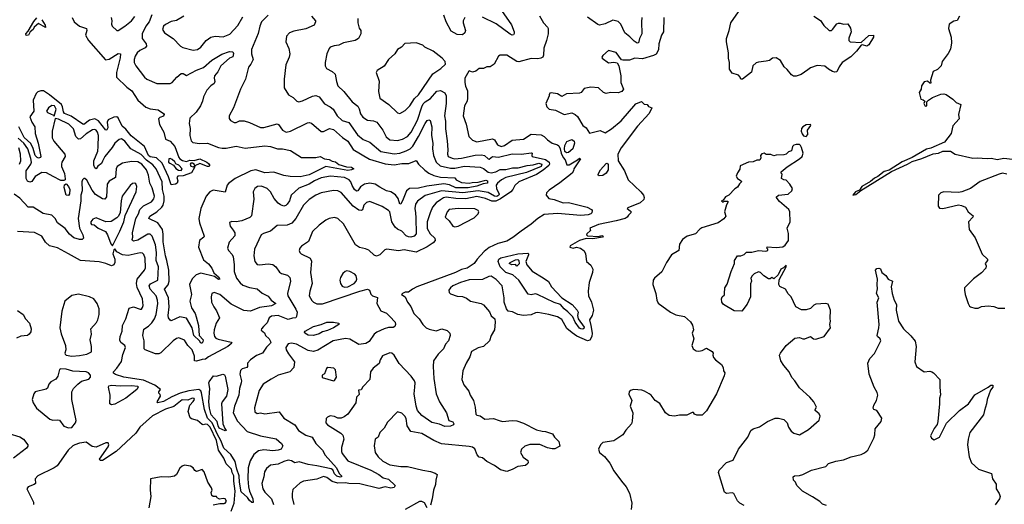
# Model space of a CAD drawing. Extents: x 2143765 to 2212931, y 878955 to 1017455.
# Tile 111 of 256: x 2173114 to 2182031, y 942636 to 947024. Entities that reach past the tile are written whole.
import ezdxf

# ---------------------------------------------------------------- set-up
doc = ezdxf.new("R2010")
doc.units = 0

msp = doc.modelspace()

# ---------------------------------------------------------------- linework, layer by layer
at = {"layer": '0CON20XD'}
for points in [[(2177478.1, 947108.1), (2177568.2, 946978.3), (2177592.1, 946915), (2177592.1, 946897.9), (2177585, 946887.1), (2177575, 946884.4), (2177555, 946892.5), (2177427.8, 946987.8), (2177306, 947046)], [(2180305, 947055.8), (2180366.2, 947016.2), (2180395, 946972), (2180445, 946926.7), (2180465, 946926.7), (2180475, 946933.8), (2180514.1, 946985.9), (2180528.3, 946991.7), (2180545, 946993.8), (2180575, 946983.8), (2180615, 946987.5), (2180636.4, 946946.4), (2180643.3, 946915), (2180624, 946856), (2180624.2, 946834.2), (2180635, 946823.3), (2180735, 946818.6), (2180805, 946881.9), (2180847.5, 946885), (2180845.8, 946865), (2180803.8, 946796.2), (2180785, 946784.4), (2180745, 946796.9), (2180735, 946794.3), (2180691.2, 946738.8), (2180641.1, 946688.9), (2180561.2, 946635), (2180535, 946597.5), (2180515, 946553.3), (2180495, 946548.8), (2180475, 946554), (2180437.5, 946575), (2180405, 946602.5), (2180335, 946610), (2180275, 946587.5), (2180250.8, 946569.2), (2180191.7, 946528.3), (2180146.6, 946513.4), (2180122.9, 946512.9), (2180105, 946524.2), (2180065, 946572.5), (2180036.1, 946596.1), (2180005, 946653.3), (2179965, 946677.5), (2179930, 946675), (2179904, 946656), (2179872.7, 946647.3), (2179805, 946640), (2179785, 946632.5), (2179754.4, 946605), (2179741.7, 946548.3), (2179660, 946485), (2179644.2, 946484.2), (2179637.5, 946505), (2179622.5, 946522.5), (2179565, 946540), (2179542.5, 946575), (2179543.1, 946635), (2179531.5, 946675), (2179532.5, 946725), (2179513.9, 946825), (2179514, 946855), (2179537.7, 946925), (2179552.9, 946995), (2179666.8, 947155)], [(2173588.8, 947045), (2173605.6, 947005.6), (2173655, 946964.1), (2173720, 946945), (2173722.9, 946925), (2173708.6, 946885), (2173737.1, 946835), (2173889.7, 946659.7), (2173925, 946666), (2174005, 946717.1), (2174025.8, 946715.8), (2174025, 946677.5), (2173990, 946545), (2173990.6, 946505), (2174085, 946413.8), (2174129.3, 946379.3), (2174184.2, 946294.2), (2174255, 946233.1), (2174295, 946215.6), (2174368.2, 946208.2), (2174416.2, 946175), (2174421.2, 946165), (2174415, 946151.2), (2174382.4, 946137.6), (2174371.1, 946125), (2174380.4, 946075), (2174418.5, 946005), (2174432.9, 945942.9), (2174475, 945924.5), (2174518.9, 945875), (2174556.4, 945775), (2174562.8, 945762.8), (2174588.5, 945748.5), (2174625, 945739.5), (2174655, 945753.1), (2174695, 945749.3), (2174745, 945763.3), (2174810, 945735), (2174825, 945723.3), (2174834.4, 945705), (2174826.7, 945695), (2174815, 945695.5), (2174745, 945721.4), (2174700, 945700), (2174692.5, 945715), (2174677.5, 945725), (2174663.3, 945725), (2174656.7, 945715), (2174665, 945697.5), (2174687.5, 945692.5), (2174700, 945700), (2174697.5, 945685), (2174671.2, 945638.8), (2174595, 945610), (2174545, 945607.5), (2174537.5, 945595), (2174544.5, 945565), (2174540, 945545), (2174525, 945534.4), (2174485, 945530), (2174462, 945602), (2174404.1, 945724.1), (2174352.8, 945772.8), (2174295, 945783.5), (2174280.1, 945795), (2174245, 945877.3), (2174123.6, 945973.5), (2174075, 946032.1), (2174041.3, 946061.3), (2174006.5, 946135), (2173995, 946144.4), (2173965, 946140.8), (2173913.6, 946116.4), (2173906, 946095), (2173911.8, 946045), (2173904.3, 946025.7), (2173895, 946024.4), (2173826.8, 946106.8), (2173795, 946125.7), (2173746.4, 946115), (2173695, 946076.1), (2173685, 946078.9), (2173580.6, 946150.6), (2173519.3, 946175), (2173509.6, 946189.6), (2173502.6, 946235), (2173492.3, 946255), (2173385, 946343), (2173328.6, 946378.6), (2173305, 946379.2), (2173278.8, 946371.2), (2173261.8, 946355), (2173236.1, 946295), (2173241.1, 946195), (2173204.2, 946145), (2173223.4, 946095), (2173252.3, 946055), (2173253.4, 945995), (2173282.3, 945905), (2173304.2, 945785), (2173303.3, 945775), (2173285, 945770), (2173272.1, 945775), (2173255, 945794.1), (2173237.1, 945857.1), (2173213.8, 945903.8), (2173155, 945958.4), (2173105.3, 946055.3)], [(2173314.3, 947024.3), (2173344.5, 946975), (2173346, 946954), (2173285, 946989.7), (2173244.3, 946955.8), (2173235.3, 946935), (2173207.2, 946912.8), (2173195, 946884.1), (2173170.9, 946880.9), (2173170.4, 946895), (2173190.9, 946919.1), (2173241.3, 947008.7), (2173269.9, 947040.1)], [(2173943.3, 947045), (2173949.6, 947015), (2173945.6, 946985), (2173952.2, 946965), (2173995, 946927.1), (2174005, 946925.6), (2174066.9, 946965), (2174125, 947012.7), (2174155, 947051.8)], [(2175755.8, 947055), (2175792, 947015), (2175794, 947005), (2175779.2, 946975), (2175705, 946940.8), (2175595, 946920.4), (2175556, 946905), (2175531.4, 946875), (2175524.2, 946824.2), (2175552.1, 946762.1), (2175560.8, 946715), (2175554.3, 946685), (2175524.3, 946615), (2175509.4, 946485), (2175508.3, 946408.3), (2175548.8, 946345), (2175589.3, 946319.3), (2175625, 946285.8), (2175641.3, 946281.3), (2175675, 946288.5), (2175765, 946332.3), (2175796.4, 946336.4), (2175825, 946326.7), (2175875, 946263.1), (2175926.2, 946236.2), (2175953.1, 946213.1), (2175990.4, 946155), (2176035, 946111.9), (2176095, 946092.2), (2176172.3, 945982.3), (2176225, 945940.4), (2176286.1, 945916.1), (2176385, 945830.3), (2176505, 945809.2), (2176555, 945816.7), (2176614.8, 945835.2), (2176651.2, 945855), (2176675, 945880), (2176726.8, 945965), (2176785, 946085.6), (2176805, 946112.5), (2176818, 946118), (2176830.5, 946110.5), (2176847.4, 946055), (2176842.7, 945975), (2176855.2, 945905.2), (2176852.4, 945855), (2176861.9, 945795), (2176885.8, 945735), (2176921.1, 945701.1), (2177015, 945679.6), (2177055, 945680.7), (2177143.3, 945696.7), (2177282.8, 945687.2), (2177315, 945678), (2177355, 945642.5), (2177385, 945636.6), (2177425, 945645.7), (2177465, 945666.2), (2177515, 945668.9), (2177576.8, 945683.2), (2177626.8, 945683.2), (2177711.1, 945705), (2177765, 945709.7), (2177815, 945724.2), (2177841.6, 945715), (2177835.5, 945695), (2177705, 945639.2), (2177515, 945595.8), (2177476.6, 945575), (2177439.7, 945545), (2177430, 945525), (2177433.2, 945495), (2177456.3, 945445), (2177452.4, 945435), (2177435, 945422.4), (2177415, 945424.6), (2177355, 945458.4), (2177265, 945473.8), (2177126.3, 945456.3), (2176934.3, 945475.7), (2176785, 945431.1), (2176715, 945381.2), (2176697.9, 945355), (2176690.8, 945315), (2176699.7, 945275), (2176700.1, 945230.1), (2176703.4, 945085), (2176685, 945065.3), (2176655, 945055.3), (2176635, 945056.7), (2176615, 945067.1), (2176575, 945110), (2176535, 945126.4), (2176515, 945144.5), (2176484.7, 945194.7), (2176466, 945285), (2176455, 945296.9), (2176395, 945332.7), (2176285, 945376.5), (2176255, 945367.5), (2176231.2, 945345), (2176217.1, 945302.9), (2176205, 945295.8), (2176185, 945298.1), (2176135, 945336.7), (2176025, 945457.8), (2175995, 945473.1), (2175957, 945477), (2175844.7, 945455.3), (2175794.2, 945435), (2175735, 945395.5), (2175685, 945345.8), (2175613.8, 945225), (2175577.6, 945182.4), (2175535, 945163.5), (2175445, 945160), (2175385, 945110), (2175321.3, 945088.7), (2175300, 945075), (2175240.5, 944945), (2175234.6, 944884.6), (2175243.1, 944835), (2175265, 944808.6), (2175285, 944804.4), (2175365, 944811.9), (2175407, 944807), (2175434.3, 944785), (2175466.6, 944736.6), (2175485, 944725.7), (2175540.3, 944710.3), (2175560.7, 944690.7), (2175566.7, 944655), (2175540, 944545), (2175541.1, 944525), (2175615, 944404.2), (2175626.2, 944375), (2175621.2, 944335), (2175615, 944324.1), (2175585, 944322.8), (2175545, 944310.6), (2175455, 944346.6), (2175395, 944338.5), (2175374.3, 944325), (2175355, 944278), (2175323.1, 944246.9), (2175304, 944225), (2175302, 944212), (2175329.3, 944189.3), (2175340, 944165), (2175373.3, 944135), (2175387.5, 944105), (2175386.2, 944095), (2175350, 944060), (2175314, 944005), (2175257.3, 943982.7), (2175204.6, 943945.4), (2175177.1, 943915), (2175178, 943885), (2175171.2, 943875), (2175128.7, 943861.3), (2175113.8, 943846.2), (2175107.7, 943815), (2175121.9, 943755), (2175120.8, 943735), (2175104.7, 943685), (2175098.9, 943625), (2175058.9, 943525), (2175045.9, 943465), (2175085, 943388.1), (2175173.1, 943295), (2175295, 943255.4), (2175435, 943228.1), (2175485.2, 943185.2), (2175495.8, 943164.2), (2175480.8, 943135), (2175455.4, 943124.6), (2175405, 943120), (2175325, 943129.3), (2175275, 943118.9), (2175234.1, 943085.9), (2175199.8, 943030.2), (2175183.7, 942966.3), (2175181, 942865), (2175184.7, 942795), (2175193.5, 942755), (2175225.8, 942685), (2175226.9, 942653.1), (2175215, 942651.5), (2175195, 942669.1), (2175177.8, 942697.8), (2175119.4, 942749.4), (2175104.4, 942835), (2175102.7, 942895), (2175080.4, 942955), (2175065, 943023.6), (2175025, 943085.3), (2174963.5, 943143.5), (2174936.3, 943215), (2174905, 943268.1), (2174855.7, 943375), (2174814, 943415), (2174786.5, 943493.5), (2174761.5, 943645), (2174753.4, 943663.5), (2174735, 943676.3), (2174645.7, 943664.3), (2174567.6, 943642.4), (2174491, 943609), (2174415, 943566.2), (2174364.2, 943554.2), (2174357.5, 943565), (2174387.5, 943615), (2174385, 943630), (2174373, 943643), (2174373.3, 943655), (2174390, 943675), (2174336.7, 943715), (2174235, 943758.6), (2174057.9, 943787.9), (2173981.3, 943811.3), (2173963.2, 943823.2), (2173963.4, 943836.6), (2173995, 943867.8), (2174035, 943930), (2174047.6, 943992.4), (2174073.3, 944055), (2174065.8, 944075), (2174030.2, 944100.2), (2174021.8, 944121.8), (2174022.9, 944155), (2174040.4, 944205), (2174045.8, 944254.2)], [(2174311.2, 947068.8), (2174286.9, 947005), (2174255.5, 946964.5), (2174223.4, 946895), (2174223.6, 946853.6), (2174260.4, 946805), (2174263.6, 946785), (2174250.7, 946769.2), (2174203.1, 946745), (2174178.5, 946725), (2174158.2, 946695), (2174150.8, 946665), (2174150.5, 946635), (2174165, 946606), (2174245, 946504.2), (2174266.3, 946486.3), (2174357, 946447), (2174475, 946445.8), (2174495, 946455.8), (2174536.9, 946505), (2174575, 946536.5), (2174595, 946536.7), (2174625, 946519.4), (2174715, 946566.2), (2174779, 946591), (2174853.9, 946656.1), (2174945, 946712.9), (2175015, 946736.5), (2175044.5, 946734.5), (2175049.2, 946719.2), (2175045, 946689.2), (2175015, 946674.7), (2174934.2, 946605.8), (2174906.9, 946553.1), (2174876.9, 946515), (2174873.8, 946495), (2174880, 946465), (2174875.5, 946445), (2174845, 946423.8), (2174807.1, 946385), (2174776.9, 946325), (2174769.4, 946285), (2174750, 946245), (2174712.4, 946187.6), (2174655, 946133.3), (2174649.4, 946085), (2174658.9, 946038.9), (2174655.5, 945975), (2174666.9, 945926.9), (2174682.9, 945912.9), (2174741.7, 945901.7), (2174815, 945905.4), (2174915, 945866.1), (2174948.3, 945861.7), (2174985, 945862.1), (2175075, 945880), (2175155, 945861.8), (2175332.6, 945882.6), (2175385, 945876.4), (2175450, 945855), (2175493.7, 945853.7), (2175565, 945839.2), (2175666.8, 945776.8), (2175795, 945777.1), (2175835, 945784), (2175873.1, 945763.1), (2175915, 945757.8), (2175945, 945742.1), (2175975, 945736.9), (2176005, 945711.4), (2176072.7, 945692.7), (2176118.3, 945688.3), (2176138.8, 945675), (2176120, 945665), (2176085, 945660), (2175885, 945694.7), (2175735, 945619.8), (2175655, 945599.7), (2175562.8, 945602.8), (2175505, 945614.5), (2175415, 945643.9), (2175335, 945638.6), (2175253.5, 945663.5), (2175205.9, 945655.9), (2175065, 945585.7), (2175005, 945541.8), (2174993.2, 945525), (2174975, 945462.9), (2174865, 945480.6), (2174835, 945465.8), (2174803.6, 945426.4), (2174755.6, 945315), (2174736.4, 945225), (2174740.9, 945185), (2174785.6, 945065), (2174782, 945055), (2174742.5, 945025), (2174734, 944965), (2174778.3, 944848.3), (2174822.4, 944812.4), (2174853.5, 944773.5), (2174872.9, 944732.9), (2174915.3, 944695), (2174925.9, 944674.1), (2174915, 944671.8), (2174878.5, 944698.5), (2174755, 944729.6), (2174710.6, 944715), (2174676.7, 944676.7)], [(2174600, 947055), (2174533.5, 947016.5), (2174485, 947007.1), (2174435, 946981.4), (2174417.5, 946965), (2174405.8, 946935), (2174424.5, 946904.5), (2174503.8, 946855), (2174568.8, 946785), (2174592.1, 946772.1), (2174685, 946748.5), (2174725, 946754.5), (2174754.2, 946775), (2174802.9, 946835), (2174845, 946864.6), (2174885, 946876.2), (2174955, 946870), (2175015.9, 946894.1), (2175087.8, 946972.2), (2175135, 947051.2)], [(2175365, 947065.5), (2175303.8, 947005), (2175288.2, 946965)], [(2176177.5, 947035), (2176177.5, 946995), (2176187.9, 946947.9), (2176202, 946925), (2176203.8, 946895), (2176181.2, 946855), (2176152.5, 946835), (2176045, 946815.5), (2176005, 946794.4), (2175961.7, 946788.3), (2175925.9, 946774.1), (2175915, 946762.5), (2175894, 946715), (2175878.8, 946635), (2175880, 946605), (2175892.7, 946582.7), (2175945, 946555.8), (2175970.7, 946530.7), (2175981.5, 946465), (2175996.3, 946426.3), (2176050, 946375), (2176125, 946280.8), (2176175, 946240), (2176188.4, 946218.4), (2176200.9, 946170.9), (2176220.2, 946140.2), (2176263, 946113), (2176318.7, 946108.7), (2176347.3, 946097.3), (2176403.5, 946025), (2176432.9, 945962.9), (2176465, 945937.5), (2176535, 945930.8), (2176579.2, 945940.8), (2176625, 945966.9), (2176659.4, 946005), (2176715, 946114.5), (2176754.3, 946235.7), (2176768.2, 946261.8), (2176785, 946279.6), (2176835, 946310.5), (2176892.6, 946377.4), (2176925, 946383.6), (2176962.6, 946362.6), (2176975.6, 946335), (2176976.3, 946266.3), (2176959.7, 946155), (2176969.6, 946105), (2176970.7, 946035), (2176984.3, 945925.7), (2176990, 945845), (2176986.8, 945805), (2176994.4, 945785), (2177029, 945769), (2177055, 945765.2), (2177115, 945770.4), (2177238.2, 945798.2), (2177295, 945800), (2177323.9, 945793.9), (2177355, 945764.4), (2177365, 945762.5), (2177395, 945784.2), (2177448.5, 945778.5), (2177575, 945810.8), (2177655, 945807.5), (2177748.6, 945818.6), (2177756, 945815), (2177751.2, 945795), (2177756.2, 945785), (2177875, 945757.3), (2177908.8, 945735), (2177913.2, 945716.8), (2177906.8, 945705), (2177855, 945660.1), (2177795, 945623.5), (2177633.6, 945555), (2177597.3, 945522.7), (2177579, 945485), (2177560.6, 945465), (2177468.3, 945401.7), (2177425, 945379.6), (2177389.6, 945379.6), (2177333.1, 945405), (2177255, 945422.4), (2177155, 945401.5), (2177065, 945403.6), (2176975, 945415.8), (2176950.4, 945409.6), (2176925, 945392.5), (2176886.9, 945365), (2176851.8, 945325), (2176829.7, 945275), (2176805, 945192.5), (2176803.5, 945133.5), (2176831.4, 945085), (2176873.3, 945045), (2176875.8, 945025), (2176858, 945002), (2176803.3, 944966.7), (2176705, 944919.7), (2176595, 944938.8), (2176545, 944929.6), (2176440, 944945), (2176420.9, 944939.1), (2176376.7, 944895), (2176345, 944882.5), (2176325, 944892.9), (2176275, 944936.8), (2176245, 944950), (2176190.5, 944960.5), (2176155, 944984.2), (2176045, 945174.2), (2175995, 945224), (2175965, 945233.8), (2175915, 945224), (2175885, 945209.2), (2175825, 945164.3), (2175764.4, 945105), (2175730, 945015), (2175667.3, 944972.7), (2175650, 944955), (2175643.3, 944935), (2175651.2, 944915), (2175663.3, 944905), (2175745.5, 944865.5), (2175757.9, 944837.9), (2175747.3, 944735), (2175763.6, 944635), (2175740, 944565), (2175734.4, 944525), (2175760.2, 944480.2), (2175775.4, 944465.4), (2175805, 944452.3), (2175855, 944451.7), (2176195, 944566.7), (2176265, 944582.5), (2176282.5, 944575), (2176295, 944540), (2176310, 944525), (2176355, 944507.5), (2176348.2, 944455), (2176385, 944387.8), (2176436.9, 944366.9), (2176466.7, 944336.7), (2176513.6, 944283.6), (2176518.6, 944265), (2176512, 944245), (2176495, 944236.5), (2176455, 944235.8), (2176414.1, 944225.9), (2176349.4, 944195), (2176323.8, 944175), (2176279.2, 944110.8), (2176248.2, 944091.8), (2176185, 944082), (2176105, 944131.9), (2176065, 944138.2), (2175953.9, 944116.1), (2175815, 944030.8), (2175775, 944020), (2175725, 944028.2), (2175621.2, 944085), (2175575, 944094.5), (2175545, 944088.6), (2175525, 944056.7), (2175526.7, 944035), (2175547.5, 943997.5), (2175602.5, 943925), (2175595.8, 943875), (2175560, 943835), (2175455, 943805.4), (2175390.4, 943769.6)], [(2177820.5, 947060.5), (2177856.7, 946995), (2177895, 946957.5), (2177900, 946945), (2177898.8, 946895), (2177886, 946835), (2177861.2, 946765), (2177857.7, 946702.3), (2177851.2, 946685), (2177834.4, 946675.6), (2177805, 946670.8), (2177745, 946672.9), (2177635, 946642.5), (2177615, 946646), (2177525, 946702), (2177465, 946703.3), (2177450, 946695), (2177409.3, 946620.7), (2177375, 946596.7), (2177345, 946596.7), (2177315, 946583.3), (2177275, 946582), (2177245, 946557.5), (2177215, 946548.8), (2177185, 946562.5), (2177180.7, 946559.3), (2177145.9, 946494.1), (2177144.4, 946455.6), (2177151.2, 946421.2), (2177169.3, 946379.3), (2177170.6, 946315), (2177165.6, 946285), (2177142.5, 946245), (2177131.4, 946155), (2177157.8, 946077.8), (2177180, 945965), (2177213.1, 945933.1), (2177255, 945917.9), (2177395, 945946.4), (2177414.7, 945934.7), (2177440.2, 945890.2), (2177475, 945875.4), (2177505.6, 945885), (2177575, 945932), (2177677.1, 945942.9), (2177745, 945988.2), (2177835, 945982.5), (2177865, 945967.7), (2177895, 945935.6), (2177936.3, 945906.3), (2177985, 945890.8), (2177995, 945882.2), (2178008.4, 945855), (2178017.1, 945815), (2178035, 945776.7), (2178053.3, 945755), (2178068.8, 945708.8), (2178090.3, 945709.7), (2178165, 945755.8), (2178185, 945768.8), (2178192.5, 945765), (2178132.5, 945675), (2178130, 945655), (2178118, 945635), (2178005, 945545.4), (2177909.3, 945480.7), (2177883.5, 945455), (2177880.9, 945435), (2177905.9, 945405.9), (2177955, 945395.6), (2178035, 945366.2), (2178085, 945368.9), (2178252.5, 945325), (2178292.5, 945305), (2178298, 945295), (2178294, 945275), (2178286, 945265), (2178262.4, 945257.6), (2178195, 945252.5), (2177985, 945270.3), (2177865, 945259.2), (2177804.8, 945225.2), (2177745, 945171.4), (2177655, 945108.3), (2177578.6, 945051.4), (2177525, 945020), (2177443, 944997), (2177365, 944961.4), (2177320, 944925), (2177256.7, 944855), (2177228.8, 944815), (2177165.4, 944775), (2177115, 944760.6), (2177060, 944735), (2176710.8, 944605), (2176670.3, 944585), (2176635, 944557.1), (2176605, 944556.3), (2176580, 944545), (2176571.4, 944535), (2176606, 944515), (2176626, 944465), (2176655.5, 944425.5), (2176684.3, 944365), (2176731.9, 944315), (2176764.6, 944264.6), (2176795, 944234.2), (2176820.9, 944220.9), (2176885, 944205.7), (2176935.9, 944225.9), (2176985, 944210), (2177008.8, 944185), (2177013.3, 944165), (2176998, 944115), (2176968.6, 944085), (2176952.5, 944045), (2176904, 943996), (2176862.5, 943935), (2176858.9, 943885), (2176864.6, 943775), (2176886.9, 943635), (2176916.9, 943565), (2176980, 943465), (2177001.2, 943395), (2177035, 943384), (2177046, 943364), (2177042.5, 943355), (2177015, 943344), (2176965, 943341.4), (2176915, 943361.4), (2176845, 943375.6), (2176755, 943439.1), (2176716.4, 943485), (2176704.7, 943524.7), (2176685.3, 943635), (2176691.6, 943695), (2176695.4, 943735), (2176689.5, 943755), (2176660, 943795), (2176551.5, 943911.5), (2176505, 943986.9), (2176485, 944004), (2176465, 944008.1), (2176400.5, 943979.5), (2176379.5, 943945), (2176370.3, 943909.7), (2176315, 943868.1), (2176290, 943835), (2176283.8, 943765), (2176220, 943700), (2176205, 943673.3), (2176181.7, 943668.3), (2176189.3, 943630.7), (2176163.8, 943605), (2176158.8, 943555), (2176086.6, 943453.4), (2176052.7, 943427.3), (2176025, 943416.7), (2175995, 943416), (2175965, 943430), (2175927, 943437), (2175900, 943425), (2175888.3, 943411.7), (2175887.5, 943375), (2175900, 943355), (2176020.7, 943280.7), (2176040.7, 943260.7), (2176048.2, 943225), (2176029.2, 943150.8), (2176028.7, 943115)], [(2177145.6, 947044.4), (2177129.4, 947015), (2177128.9, 946995), (2177150.6, 946925), (2177145, 946903.8), (2177125, 946888), (2177075, 946889.5), (2177020.8, 946920.8), (2176976.4, 947005), (2176956.1, 947065)], [(2178948.6, 947045), (2178943.1, 946915), (2178925.8, 946885), (2178901.1, 946805), (2178900.3, 946749.7), (2178876.7, 946713.3), (2178855, 946699.2), (2178755, 946671.1), (2178685, 946675.5), (2178635, 946656.9), (2178576.4, 946656.4), (2178565, 946660), (2178515, 946726.2), (2178445, 946744), (2178395, 946701.2), (2178386.2, 946685), (2178388.8, 946675), (2178445, 946634), (2178495, 946638.8), (2178523.6, 946633.6), (2178541.2, 946605), (2178556.7, 946515), (2178557.5, 946455), (2178581.2, 946395), (2178566.7, 946375), (2178535, 946361.4), (2178465, 946364.2), (2178425, 946357.1), (2178402, 946365), (2178356.6, 946406.6), (2178285, 946412.5), (2178225, 946400), (2178198, 946365), (2178185, 946359.2), (2178065, 946353.3), (2178025, 946330), (2177985, 946353.3), (2177927, 946363), (2177915, 946357.5), (2177907.5, 946345), (2177910, 946335), (2177880, 946265), (2177886.7, 946235), (2177910, 946215), (2177965, 946206.2), (2178045, 946166.7), (2178115, 946180), (2178145, 946165.8), (2178166.1, 946146.1), (2178215, 946067.1), (2178242.5, 946045), (2178275, 945998), (2178371.8, 946021.8), (2178415, 945998.9), (2178474.2, 946035.8), (2178561, 946109), (2178695, 946261.9), (2178745, 946282.5), (2178769.3, 946259.3), (2178795, 946256.7), (2178807, 946237), (2178840, 946225), (2178815.6, 946175), (2178709.9, 946060.1), (2178561.3, 945865), (2178531.8, 945805), (2178533.1, 945745), (2178591.9, 945655), (2178623.1, 945575), (2178739.2, 945465), (2178762.5, 945435), (2178770, 945415), (2178766.7, 945395), (2178733.3, 945365), (2178620.5, 945319.5), (2178616.7, 945315), (2178643.3, 945293.3), (2178650, 945285), (2178647.5, 945275), (2178626, 945255), (2178615.8, 945235), (2178598, 945225), (2178515, 945202.3), (2178355, 945170.4), (2178277.5, 945135), (2178282.5, 945115), (2178250, 945085), (2178247.5, 945075), (2178255, 945067.5), (2178355, 945060), (2178385, 945069.4), (2178398.8, 945065), (2178393.3, 945055), (2178305, 945040), (2178245, 945043.8), (2178185, 945024), (2178100, 944975), (2178097.5, 944965), (2178105, 944960), (2178125, 944956.7), (2178155, 944963.3), (2178194.1, 944954.1), (2178225, 944930), (2178238, 944905), (2178245.8, 944835), (2178285, 944800.8), (2178305.8, 944765), (2178302.5, 944735), (2178272.5, 944645), (2178261.1, 944565), (2178265.6, 944525), (2178291.4, 944465), (2178310.9, 944395), (2178299, 944345), (2178275.2, 944305), (2178285.7, 944255), (2178297.2, 944185), (2178294.9, 944155.1), (2178278.3, 944121.7), (2178255, 944114.7), (2178158.3, 944158.3), (2178117.6, 944187.6), (2178069, 944229), (2178025, 944309.1), (2177985, 944333.2), (2177905, 944355.5), (2177805, 944372.9), (2177785, 944370.8), (2177745, 944351.5), (2177675, 944345.5), (2177624.4, 944354.4), (2177577.4, 944377.4), (2177536.7, 944385), (2177523.1, 944405), (2177502.5, 944465), (2177501.4, 944505), (2177482.9, 944615), (2177430, 944670), (2177385, 944701.4), (2177361.3, 944698.7), (2177305, 944670.8), (2177185, 944667.5), (2177105, 944644), (2177035, 944613.8), (2177015, 944596.2)], [(2178749.5, 947045), (2178743.8, 947005), (2178748.9, 946895), (2178727.5, 946855), (2178717.1, 946815), (2178705, 946811.4), (2178678.3, 946828.3), (2178640.4, 946870.4), (2178594.5, 946905), (2178558.9, 946985), (2178535, 947007.9), (2178485, 947018.9), (2178415, 946985.6), (2178365, 946975.7), (2178350.3, 946980.3), (2178255, 947046.9)], [(2181626.2, 947055), (2181603, 947017), (2181575, 947010), (2181530, 946985), (2181526.7, 946945), (2181548, 946865), (2181554, 946815), (2181543, 946757), (2181522.3, 946717.7), (2181467.5, 946645), (2181457.5, 946605), (2181425, 946572.5), (2181387.5, 946555), (2181362.5, 946475), (2181365, 946450), (2181355, 946450), (2181335, 946467.5), (2181305, 946460), (2181280, 946425), (2181277.5, 946395), (2181260, 946365), (2181273.3, 946303.3), (2181297, 946297), (2181310, 946285), (2181302.5, 946265), (2181315, 946240), (2181330, 946245), (2181328.3, 946281.7), (2181343.9, 946296.1), (2181380.6, 946319.4), (2181455, 946350), (2181484.2, 946354.2), (2181505, 946347.5), (2181565, 946304), (2181594.4, 946274.4), (2181636.2, 946255), (2181617.1, 946165), (2181621.2, 946125), (2181565, 946062.5), (2181550, 945995), (2181489.1, 945915), (2181365, 945861.2), (2181327, 945853), (2181195, 945775.3), (2181105, 945735.6), (2180987.1, 945662.9), (2180941.8, 945648.2), (2180886.6, 945603.4), (2180855, 945590), (2180820.4, 945559.6), (2180741.5, 945515), (2180720.5, 945479.5), (2180683.6, 945465), (2180660, 945435), (2180685, 945441.4), (2180731.5, 945478.5), (2181010.1, 945649.9), (2181155, 945714.8), (2181195, 945741.3), (2181285, 945767.6), (2181385, 945810.2), (2181434.2, 945815.8), (2181475, 945834.6), (2181542.5, 945835), (2181586.8, 945806.8), (2181745, 945770.8), (2181785, 945774.2), (2181875, 945766), (2181915, 945770), (2181965, 945756.7), (2182025, 945770.6), (2182105, 945761.4)], [(2175288.2, 946965), (2175272.1, 946897.9), (2175212.7, 946755), (2175213.5, 946715), (2175226.7, 946665), (2175207.6, 946622.4), (2175186.7, 946593.3), (2175160, 946485), (2175112.9, 946395), (2175048.8, 946225), (2175012, 946155), (2175010.5, 946130.5), (2175022.1, 946112.1), (2175055, 946094.4), (2175075, 946094.4), (2175105, 946107.1), (2175147.8, 946107.8), (2175194.5, 946094.5), (2175295, 946048.1), (2175325, 946048.9), (2175445, 946080.6), (2175457.5, 946075), (2175493.8, 946023.8), (2175527.1, 946007.1), (2175565, 946015.9), (2175720.6, 946089.4), (2175735, 946092), (2175755, 946085.8), (2175845, 946013.1), (2175865, 946011.8), (2175920.7, 946039.3), (2175955, 946031), (2176036.3, 945956.3), (2176084.2, 945925), (2176135, 945850), (2176282.1, 945762.1), (2176425, 945719.5), (2176505, 945710), (2176575, 945720.8), (2176637.9, 945722.1), (2176705, 945750), (2176724, 945715), (2176782.6, 945662.6), (2176820, 945635), (2176865, 945613.3), (2176925, 945596.8), (2177055, 945591.2), (2177066, 945575), (2177115, 945550.4), (2177185, 945545.3), (2177210.4, 945550.4), (2177265, 945551.8), (2177335, 945572), (2177351.8, 945565), (2177351.4, 945545), (2177312.1, 945537.9), (2177255, 945516.5), (2177175, 945502.3), (2177065, 945501), (2177005, 945528.9), (2176955, 945538), (2176801.9, 945518.1), (2176725, 945498.9), (2176645, 945496.7), (2176616.4, 945473.6), (2176580.9, 945385), (2176565, 945356.2), (2176555, 945354), (2176541.2, 945405), (2176517.1, 945437.1), (2176475, 945464.4), (2176435.4, 945475.4), (2176375, 945506.9), (2176333.1, 945535), (2176285, 945545.2), (2176235, 945535.7), (2176199, 945511), (2176175, 945475.6), (2176165, 945472.3), (2176144.6, 945485), (2176124.1, 945524.1), (2176113.1, 945555), (2176098.4, 945575), (2176055, 945595.2), (2175928.5, 945608.5), (2175845, 945593), (2175785, 945566.3), (2175735.8, 945534.2), (2175642.3, 945497.7), (2175573.5, 945435), (2175557, 945383), (2175535, 945353.3), (2175525, 945342.5), (2175505, 945336.7), (2175475, 945347.9), (2175455, 945363.6), (2175418.9, 945405), (2175385, 945465.7), (2175355.4, 945495.4), (2175305, 945515.6), (2175266.3, 945513.7), (2175244.2, 945495), (2175229.4, 945465), (2175235, 945400), (2175213, 945247), (2175197.4, 945232.6), (2175125, 945202.5), (2175075.7, 945194.3), (2175034.1, 945195.9), (2175015, 945187.5), (2175020, 945155), (2175047.4, 945117.4), (2175062.5, 945095), (2175062.3, 945067.7), (2175011.7, 945008.3), (2174997.1, 944955), (2175003.7, 944933.7), (2175037.6, 944897.6), (2175048, 944878), (2175057.4, 944807.4), (2175055.5, 944745), (2175077.9, 944685), (2175109.9, 944639.9), (2175135, 944618.8), (2175195, 944598.2), (2175265, 944588.1), (2175308.5, 944548.5), (2175365, 944520), (2175390, 944485), (2175433.3, 944455), (2175395, 944433.4), (2175285, 944418.4), (2175205, 944385.7), (2175145, 944389.5), (2175029.5, 944449.5), (2174925, 944534.3), (2174875, 944553.8), (2174854, 944545), (2174847, 944513), (2174851.9, 944465), (2174872.7, 944422.7), (2174897.6, 944387.6), (2174923.6, 944325), (2174891.8, 944275), (2174874.5, 944215), (2174871.2, 944185), (2174878.2, 944155), (2174889.5, 944139.5), (2174909.7, 944129.7), (2175030, 944105), (2175035.7, 944095), (2174998.5, 944065), (2174825, 943971.8), (2174795, 943949.4), (2174765, 943947.2), (2174715, 943932.2), (2174698.1, 943935), (2174696.4, 943976.4), (2174675.5, 944035.5), (2174636.9, 944075), (2174605, 944122.5), (2174555, 944142.5), (2174535, 944137.3), (2174505, 944116.2), (2174392.7, 944007.3), (2174375, 943997.3), (2174345, 943998.4), (2174250, 944035), (2174241.1, 944045), (2174242.1, 944115), (2174229.5, 944165), (2174238.2, 944221.8), (2174281.1, 944248.9), (2174310, 944280), (2174335.7, 944314.3), (2174351.1, 944355), (2174365.8, 944455), (2174363.2, 944485), (2174348.2, 944525), (2174295, 944583.9), (2174285.8, 944615), (2174299.2, 944630.8), (2174365.4, 944665), (2174370.4, 944785), (2174349.8, 944845), (2174352.7, 944915), (2174345, 944984), (2174313.2, 945063.2), (2174295, 945081.5), (2174275, 945082.3), (2174185, 945026.7), (2174145, 945018.6), (2174134.5, 945024.5), (2174133.1, 945033.1), (2174138.8, 945055), (2174136.8, 945095), (2174165.7, 945225), (2174189.8, 945265), (2174200.4, 945305), (2174235, 945337.2), (2174306.5, 945375), (2174327.9, 945402.1), (2174333.2, 945426.8), (2174312.6, 945502.6), (2174292.4, 945542.4), (2174280.2, 945615), (2174261.3, 945665), (2174221.2, 945715), (2174185, 945737.8), (2174129.7, 945740.3), (2174075, 945732.3), (2174045, 945723.6), (2173997.1, 945695), (2173986.9, 945673.1), (2173981.5, 945595), (2173925, 945560.5), (2173907.1, 945535), (2173900.2, 945419.8), (2173885, 945397.9), (2173865, 945401.3), (2173801.1, 945441.1), (2173769.8, 945479.8), (2173721.3, 945571.3), (2173705, 945586.2), (2173695, 945586.2), (2173682, 945575), (2173675.8, 945555), (2173680.5, 945475), (2173667.9, 945435), (2173668, 945385), (2173644.7, 945225), (2173654.1, 945135), (2173685.3, 945075), (2173693, 945047), (2173680, 945035), (2173655, 945034.1), (2173605, 945048), (2173563.4, 945083.4), (2173525, 945134.5), (2173454.7, 945184.7), (2173434.2, 945225), (2173405, 945253.8), (2173325, 945267.8), (2173235, 945326), (2173192, 945325), (2173115, 945408.6), (2173062.9, 945445)], [(2176555, 946174), (2176605, 946201.4), (2176645.7, 946245), (2176690.6, 946309.4), (2176725.4, 946345), (2176854.8, 946535.2), (2176927.9, 946582.1), (2176969.2, 946620.8), (2176968, 946645), (2176938.8, 946675), (2176858.2, 946738.2), (2176783.3, 946775), (2176763.6, 946793.6), (2176703.3, 946813.3), (2176602.6, 946807.4), (2176572.5, 946775), (2176535, 946753.3), (2176510, 946715), (2176455, 946664), (2176415, 946602), (2176352.5, 946565), (2176343.3, 946545), (2176368.8, 946468.8), (2176362.7, 946372.7), (2176374.2, 946315), (2176457.4, 946257.4), (2176535, 946180), (2176555, 946174)], [(2173425, 946150), (2173445.3, 946215), (2173428.5, 946245), (2173405, 946248.6), (2173375.8, 946225), (2173356.7, 946195), (2173365, 946183.1), (2173420, 946160), (2173425, 946150)], [(2174676.7, 944676.7), (2174651.2, 944625), (2174670.4, 944535), (2174655.5, 944475), (2174670, 944415), (2174702.1, 944362.1), (2174712.7, 944332.7), (2174733.1, 944255), (2174738.2, 944165), (2174775.2, 944125), (2174773.5, 944106.5), (2174765, 944094.3), (2174755, 944093.8), (2174743.5, 944115), (2174692, 944165), (2174675.7, 944235), (2174625, 944322.5), (2174565, 944332.9), (2174485, 944298.6), (2174475, 944303.3), (2174461.4, 944325), (2174457.5, 944345), (2174468.3, 944425), (2174461.7, 944505), (2174424.1, 944585), (2174457.4, 944622.6), (2174467.1, 944655), (2174465.7, 944755), (2174445.7, 944845), (2174433.2, 944885), (2174412.8, 945012.8), (2174412.8, 945082.8), (2174405.9, 945125), (2174365.2, 945185.2), (2174284.3, 945225), (2174293.3, 945245), (2174355, 945282.7), (2174401.6, 945325), (2174412.7, 945345), (2174421.7, 945385), (2174421.5, 945425), (2174408.5, 945485), (2174403.3, 945555), (2174348.4, 945675), (2174319.5, 945709.5), (2174262.4, 945752.4), (2174215, 945803), (2174121.2, 945855), (2174065, 945925.6), (2174035, 945946.7), (2174015, 945940.6), (2173975, 945905.6), (2173952.4, 945867.6), (2173883.8, 945785), (2173865, 945743.8), (2173855, 945721.1), (2173822.4, 945697.6), (2173805, 945673.8), (2173795, 945682), (2173785, 945706.7), (2173785.8, 945745), (2173820, 945835), (2173825.6, 945875), (2173827.3, 945975), (2173818, 946005), (2173805, 946023.4), (2173795, 946029.2), (2173774.2, 946025.8), (2173715, 945989.5), (2173665.5, 945945), (2173645, 945943.5), (2173623.2, 945965), (2173602.5, 946035), (2173558.2, 946078.2), (2173465, 946122.5), (2173435, 946130), (2173406.6, 946013.4), (2173408.9, 945955), (2173422.7, 945925), (2173521.9, 945805), (2173524.4, 945785), (2173495.5, 945734.5), (2173491.5, 945715), (2173493.8, 945695), (2173520.8, 945630.8), (2173526.5, 945583.5), (2173525, 945573.8), (2173515, 945567.1), (2173485, 945568.5), (2173415.4, 945605.4), (2173356, 945636), (2173315, 945639.4), (2173254.3, 945605), (2173225, 945558.9), (2173205, 945553.5), (2173185, 945562.9), (2173173.3, 945585), (2173171.8, 945655), (2173213.4, 945715), (2173219.2, 945735), (2173215, 945766.5), (2173186, 945855), (2173152.1, 945905), (2173100, 945950)], [(2180235, 945966.7), (2180250, 945985), (2180247.5, 946025), (2180280, 946065), (2180275, 946076.2), (2180235, 946071.2), (2180207.5, 946055), (2180195, 946040), (2180190, 946015), (2180199.3, 945989.3), (2180211.7, 945971.7), (2180235, 945966.7)], [(2178065, 945818.5), (2178050.7, 945830.7), (2178047.3, 945855), (2178052.2, 945885), (2178068.9, 945921.1), (2178115, 945940.2), (2178134.8, 945925), (2178138.3, 945905), (2178122.7, 945855), (2178085, 945821.6), (2178065, 945818.5)], [(2173113.5, 945715), (2173123.9, 945746.1), (2173120.2, 945805), (2173105, 945864.6)], [(2179675, 942623.8), (2179635, 942646), (2179615, 942665.8), (2179581.2, 942735), (2179565, 942740.8), (2179514.2, 942734.2), (2179497.5, 942745), (2179441.2, 942925), (2179447.5, 942945), (2179515, 943014.2), (2179575.8, 943035), (2179624.4, 943135), (2179706.9, 943245), (2179735.8, 943304.2), (2179755, 943318), (2179815, 943338.8), (2179885, 943384.3), (2179955, 943416), (2179985, 943416.2), (2180035, 943403.8), (2180063.6, 943373.6), (2180076.2, 943335), (2180099.2, 943299.2), (2180125, 943280), (2180175, 943263.8), (2180258.3, 943311.7), (2180355, 943397.5), (2180363.3, 943435), (2180353.9, 943453.9), (2180317.5, 943485), (2180317.5, 943495), (2180331.2, 943515), (2180305, 943563.3), (2180269.2, 943605), (2180175, 943690), (2180135, 943753.3), (2180106.2, 943785), (2180083.8, 943835), (2180035, 943891.2), (2180006.2, 943935), (2179996.2, 943985), (2180003.8, 944005), (2180055, 944073.8), (2180135, 944140), (2180175, 944147.5), (2180205, 944133.3), (2180223.6, 944133.6), (2180275, 944156.7), (2180303.9, 944133.9), (2180325, 944131.2), (2180400, 944155), (2180456.7, 944235), (2180450, 944265), (2180456.7, 944295), (2180453, 944317), (2180456.2, 944395), (2180435, 944446.7), (2180415, 944453.3), (2180325, 944446.7), (2180305, 944440), (2180275, 944407.5), (2180235, 944397.5), (2180195, 944396.7), (2180143.6, 944423.6), (2180100, 944515), (2180072.7, 944542.7), (2180050, 944585), (2179997.4, 944607.4), (2179987.8, 944625), (2179991.5, 944668.5), (2180055.5, 944785), (2180055, 944800), (2180031.9, 944778.1), (2180005.7, 944765), (2179982, 944715), (2179945, 944677.5), (2179925, 944690), (2179911.7, 944678.3), (2179895, 944677.5), (2179853.6, 944703.6), (2179823.6, 944733.6), (2179805, 944740), (2179765.9, 944724.1), (2179746.7, 944705), (2179736.7, 944685), (2179742.5, 944655), (2179733.6, 944633.6), (2179730.8, 944515), (2179700.7, 944449.3), (2179653.9, 944386.1), (2179585, 944387.5), (2179488.8, 944445), (2179473.8, 944465), (2179470, 944495), (2179476.4, 944513.6), (2179495.9, 944534.1), (2179496.4, 944543.6), (2179501.2, 944595), (2179519.5, 944630.5), (2179556.1, 944743.9), (2179587.5, 944815), (2179586.2, 944845), (2179613.3, 944885), (2179645, 944886.7), (2179673.6, 944896.4), (2179695, 944920), (2179745, 944917.5), (2179805, 944933.3), (2179871.7, 944928.3), (2179890, 944935), (2179890, 944945), (2179880, 944955), (2179883.6, 944966.4), (2179965, 944961.2), (2180025, 944966.2), (2180045, 944982), (2180075, 945024), (2180076.6, 945086.6), (2180064.2, 945135), (2180092, 945195), (2180088.8, 945285), (2180078, 945305), (2179995, 945378.6), (2179963.8, 945416.2), (2179985, 945436), (2180072.5, 945445), (2180106.7, 945475), (2180112.5, 945495), (2180087.5, 945535), (2180055, 945570), (2180033, 945573), (2180012.5, 945585), (2180020, 945625), (2180010, 945635), (2180010, 945645), (2180065, 945692), (2180177.2, 945762.8), (2180201.2, 945785), (2180210, 945815), (2180193.3, 945866.7), (2180185.8, 945885.8), (2180175, 945893.3), (2180146.4, 945893.6), (2180125, 945886.7), (2180113.3, 945875), (2180103, 945837), (2180075, 945826.7), (2180053.8, 945806.2), (2180035, 945800), (2179965, 945797.5), (2179945, 945790), (2179915, 945802.5), (2179875, 945803.3), (2179855, 945816.7), (2179835, 945808.8), (2179823.3, 945795), (2179826.1, 945773.9), (2179817, 945753), (2179788.3, 945751.7), (2179755, 945737.5), (2179715, 945732.5), (2179640, 945700), (2179635, 945670), (2179613, 945637), (2179603.6, 945606.4), (2179615, 945587.5), (2179646.4, 945566.4), (2179650, 945555), (2179631.7, 945538.3), (2179615, 945507.5), (2179588.8, 945491.2), (2179536, 945434), (2179505, 945420), (2179485, 945390), (2179470, 945385), (2179485, 945372.5), (2179495, 945380), (2179525, 945380), (2179530, 945375), (2179513.6, 945346.4), (2179497.5, 945285), (2179510, 945245), (2179489.3, 945220.7), (2179440, 945185), (2179292.1, 945137.9), (2179273.3, 945126.7), (2179235, 945084.5), (2179160, 945065), (2179116.7, 945035), (2179089.5, 944990.5), (2179083.3, 944935), (2179015.8, 944894.2), (2178972.5, 944825), (2178927.7, 944742.3), (2178864, 944685), (2178852, 944665), (2178848.8, 944625), (2178874, 944545), (2178883.8, 944485), (2178896.4, 944456.4), (2179006.7, 944375), (2179055, 944352.9), (2179135, 944335.6), (2179188.9, 944288.9), (2179208.3, 944258.3), (2179215.7, 944215.7), (2179203.3, 944185), (2179220, 944135), (2179202.3, 944072.3), (2179213.3, 944045), (2179240, 944025), (2179263.6, 944023.6), (2179295, 944027.5), (2179335, 944050), (2179385, 944020), (2179393.3, 944005), (2179390, 943985), (2179398, 943965), (2179414.5, 943944.5), (2179470.5, 943900.5), (2179484.2, 943875), (2179487.5, 943845), (2179500, 943825), (2179495, 943800), (2179425, 943636.9), (2179335, 943480.8), (2179321.1, 943468.9), (2179293, 943443), (2179245, 943443.3), (2179225, 943452.5), (2179216.1, 943466.1), (2179205, 943466.7), (2179155, 943443.8), (2179087.7, 943442.3), (2179045, 943434.3), (2178995, 943441.4), (2178962, 943465), (2178910, 943550), (2178868, 943575), (2178832.7, 943622.7), (2178815.8, 943635.8), (2178771.7, 943661.7), (2178748.3, 943668.3), (2178675, 943676.2), (2178643.8, 943666.2), (2178632.5, 943655), (2178631.7, 943631.7), (2178658, 943575), (2178642, 943525), (2178666.2, 943465), (2178661.7, 943388.3), (2178653.8, 943365), (2178601.7, 943308.3), (2178575, 943264), (2178495, 943210), (2178395, 943195.5), (2178374.5, 943175), (2178354.4, 943135), (2178365, 943106), (2178408.9, 943068.9), (2178457.3, 943007.3), (2178495, 942938.8), (2178565.4, 942845.4), (2178607.5, 942795), (2178635.8, 942735.8), (2178656, 942645), (2178650.5, 942589.5)], [(2174575, 945660), (2174584, 945675), (2174555.7, 945705.7), (2174528.8, 945718.8), (2174518.2, 945738.2), (2174495, 945759.2), (2174475, 945767.9), (2174465.5, 945764.5), (2174462.9, 945735), (2174472.2, 945725), (2174505.4, 945705.4), (2174527.5, 945677.5), (2174551.2, 945661.2), (2174575, 945660)], [(2178361.7, 945611.7), (2178353.1, 945615), (2178351.6, 945625), (2178374, 945666), (2178425, 945722.3), (2178435, 945724.1), (2178443, 945713), (2178442, 945665), (2178425, 945633.8), (2178395, 945613.6), (2178361.7, 945611.7)], [(2182055, 945623.8), (2182015, 945633.3), (2181983.6, 945626.4), (2181812.3, 945557.7), (2181725, 945496.7), (2181645.8, 945464.2), (2181615, 945458.8), (2181483.9, 945466.1), (2181455, 945456.7), (2181433.8, 945435), (2181432.5, 945335), (2181445, 945317.5), (2181475, 945313.3), (2181615, 945347.5), (2181641.7, 945341.7), (2181680, 945325), (2181703.6, 945283.6), (2181749.3, 945249.3), (2181746.7, 945235), (2181707.5, 945195), (2181713, 945123), (2181768.3, 945048.3), (2181831.7, 944901.7), (2181877.5, 944855), (2181877.5, 944845), (2181857.5, 944815), (2181867.5, 944795), (2181862.5, 944775), (2181825, 944733.3), (2181753, 944677), (2181671.2, 944595), (2181668.8, 944575), (2181676.1, 944536.1), (2181704.1, 944454.1), (2181715, 944430), (2181725, 944422.5), (2181765, 944412.5), (2181795, 944412.5), (2181825, 944427.5), (2181885, 944433.3), (2181936.4, 944426.4), (2181975, 944413.3), (2182035, 944413.3)], [(2173555, 945431.4), (2173534.4, 945435), (2173516.6, 945505), (2173520.7, 945529.2), (2173535, 945538.1), (2173556.8, 945515), (2173569.1, 945485), (2173565, 945446.7), (2173555, 945431.4)], [(2173955, 944977.5), (2174021.3, 945108.7), (2174055.8, 945194.2), (2174068.9, 945251.1), (2174167.1, 945465), (2174174.4, 945515), (2174165, 945536.7), (2174155, 945543.8), (2174135, 945540), (2174115, 945522), (2174042.2, 945425), (2174031.9, 945385), (2174022.7, 945277.3), (2174008.6, 945245), (2173995, 945230), (2173943.3, 945196.7), (2173895, 945192.9), (2173805, 945230), (2173775, 945218), (2173759.4, 945195), (2173758.8, 945178.8), (2173765, 945170), (2173787.5, 945165), (2173823.8, 945135), (2173891.2, 945105), (2173910, 945075), (2173938.8, 944995), (2173955, 944977.5)], [(2177055, 945147.5), (2177085, 945154.2), (2177228.9, 945231.1), (2177265.7, 945265), (2177270.8, 945285), (2177265, 945296.7), (2177235, 945312.5), (2177085, 945314.5), (2177004.2, 945305), (2176985.6, 945285), (2176966.7, 945235), (2177001.8, 945201.8), (2177036, 945155), (2177055, 945147.5)], [(2174045.8, 944254.2), (2174075.3, 944314.7), (2174105, 944411.2), (2174145, 944422.9), (2174205, 944401.4), (2174216.6, 944403.4), (2174226.4, 944416.4), (2174231.2, 944435), (2174224.5, 944495), (2174178.6, 944598.6), (2174172.3, 944635), (2174177.3, 944675), (2174244.8, 944755.2), (2174254.1, 944775.9), (2174251.2, 944865), (2174237.3, 944897.3), (2174225, 944909.4), (2174205, 944913.8), (2174095, 944889.4), (2174044.6, 944894.6), (2173992.4, 944922.4), (2173975, 944950), (2173965, 944940), (2173958, 944905), (2173975.8, 944855), (2173975.6, 944825), (2173965.3, 944804.7), (2173945, 944796.4), (2173895, 944816.4), (2173835, 944830.4), (2173665, 944844.4), (2173556, 944905), (2173455, 944958.1), (2173385, 944976.7), (2173348.9, 945008.9), (2173314.2, 945065), (2173248.5, 945098.5), (2173095, 945107.5)], [(2178215, 944222.2), (2178195, 944223.5), (2178185, 944230.9), (2178145, 944285.6), (2178123.1, 944333.1), (2178079.1, 944379.1), (2178045, 944404.7), (2178011.4, 944445), (2177954.6, 944464.6), (2177803.8, 944536.2), (2177785, 944540.3), (2177745, 944532.2), (2177719.2, 944539.2), (2177635, 944666.5), (2177581.1, 944715), (2177515, 944735.6), (2177466.3, 944785), (2177445.5, 944835), (2177454.1, 944855), (2177471.9, 944868.1), (2177625, 944903.8), (2177715, 944910.2), (2177723.1, 944905), (2177723, 944895), (2177698.7, 944835), (2177705.6, 944805), (2177755, 944747.6), (2177855, 944685.8), (2177902.9, 944652.9), (2177930.2, 944605), (2178024, 944504), (2178116.2, 944446.2), (2178162.4, 944395), (2178170.8, 944375), (2178165.4, 944345), (2178172.5, 944315), (2178225, 944238.8), (2178223.1, 944226.9), (2178215, 944222.2)], [(2177615, 944793.3), (2177605, 944806.7), (2177570, 944805), (2177546.2, 944815), (2177555, 944826.9), (2177605, 944849.4), (2177625, 944851.1), (2177635, 944844), (2177637.6, 944812.4), (2177615, 944793.3)], [(2180420, 942625), (2180385, 942637.5), (2180360.7, 942660.7), (2180295, 942704), (2180203.3, 942755), (2180152.5, 942805), (2180140, 942835), (2180123, 942853), (2180117.5, 942885), (2180130, 942895), (2180175, 942895.7), (2180205.5, 942904.5), (2180284.3, 942945.7), (2180415, 942977.5), (2180437.5, 943005), (2180505, 943025.5), (2180575, 943037.8), (2180645, 943065.7), (2180735, 943087.5), (2180765, 943100.8), (2180794.4, 943125.6), (2180850, 943235), (2180859.4, 943265), (2180861.4, 943318.6), (2180914.2, 943385), (2180922.5, 943415), (2180875, 943486.7), (2180850, 943495), (2180843.3, 943505), (2180850, 943535), (2180873.1, 943575), (2180884.3, 943625), (2180879.7, 943649.7), (2180852, 943695), (2180805.7, 943815), (2180793.8, 943915), (2180812, 943955), (2180855, 944000), (2180911.4, 944115), (2180905.8, 944135), (2180881.2, 944155), (2180878.8, 944165), (2180893, 944233), (2180898.8, 944265), (2180880, 944465), (2180893.3, 944505), (2180874.2, 944545.8), (2180883, 944587), (2180878.1, 944625), (2180882.9, 944675), (2180863.3, 944755), (2180875, 944770), (2180895, 944774), (2180909.5, 944769.5), (2180922.5, 944735), (2180957.6, 944707.6), (2180980, 944675), (2181018, 944655), (2181007.1, 944605), (2181015.7, 944545), (2181034.2, 944485), (2181054.2, 944444.2), (2181050, 944395), (2181071.9, 944295), (2181118, 944225), (2181185, 944161.2), (2181223.9, 944113.9), (2181231.4, 944065), (2181220.6, 943925), (2181234.2, 943885), (2181305, 943834.2), (2181355, 943840), (2181375, 943836.2), (2181390, 943825), (2181446.7, 943765), (2181447.7, 943697.7), (2181453.6, 943626.4), (2181442.7, 943597.3), (2181443.8, 943545), (2181428.8, 943385), (2181421.7, 943358.3), (2181395, 943322.5), (2181363.8, 943255), (2181372.5, 943235), (2181395, 943220), (2181443.3, 943245), (2181508.7, 943371.3), (2181625.5, 943484.5), (2181705, 943546.2), (2181765, 943627.5), (2181884.1, 943695.9), (2181907.5, 943715), (2181926.7, 943715), (2181926, 943695), (2181905, 943670), (2181875.8, 943585), (2181870.8, 943545), (2181850, 943485), (2181843.3, 943445), (2181718, 943285), (2181702, 943225), (2181698.8, 943175), (2181712, 943065), (2181732.7, 943012.7), (2181796.7, 942955), (2181915.6, 942915.6), (2181925, 942867.5), (2181957, 942817), (2181958, 942775), (2181984, 942735), (2181994, 942705), (2181987.5, 942685), (2181947.8, 942632.2)], [(2176055, 944602.9), (2176085, 944604.4), (2176144, 944635), (2176162, 944655), (2176167.5, 944675), (2176160, 944705), (2176149.4, 944719.4), (2176103.2, 944743.2), (2176075, 944750), (2176061.2, 944745), (2176040.8, 944725), (2176019.7, 944690.3), (2176012, 944665), (2176020, 944635), (2176035, 944612), (2176055, 944602.9)], [(2177015, 944596.2), (2177000.8, 944575), (2177004.2, 944555), (2177015, 944542.5), (2177075, 944522), (2177125, 944516.7), (2177161.2, 944501.2), (2177195, 944474), (2177294.3, 944454.3), (2177315, 944442), (2177368.7, 944378.7), (2177385, 944343.3), (2177416.7, 944315), (2177421.2, 944285), (2177414.2, 944215), (2177384.6, 944165.4), (2177368.6, 944115), (2177315, 944065.8), (2177265, 944051.9), (2177205, 944019.2), (2177189.6, 943970.4), (2177157.1, 943915), (2177126.7, 943845), (2177119.4, 943765), (2177136.6, 943716.6), (2177181.2, 943661.2), (2177194.3, 943625), (2177223.1, 943575), (2177238.5, 943515), (2177245, 943451.2), (2177255, 943443.1), (2177285, 943436), (2177325, 943406.9), (2177405, 943413.3), (2177456.2, 943395), (2177485.6, 943385.6), (2177575, 943394.5), (2177615, 943390.4), (2177675, 943371.8), (2177795, 943310), (2177845, 943296.9), (2177875.6, 943295.6), (2177940, 943275), (2177957.5, 943245), (2177996.7, 943205), (2178006.4, 943163.6), (2177960.5, 943139.5), (2177935, 943137.1), (2177895, 943146.7), (2177825, 943177.3), (2177735, 943176.2), (2177688.3, 943161.7), (2177657.5, 943135), (2177648.5, 943105), (2177673.4, 943063.4), (2177715, 943031.2), (2177719.4, 943015), (2177715, 943003.8), (2177695, 942986), (2177625, 942979.4), (2177575, 942950), (2177525.7, 942934.3), (2177469.1, 942949.1), (2177415, 942986.7), (2177343.1, 943023.1), (2177305, 943057.5), (2177275, 943062.5), (2177257.8, 943085), (2177235, 943139.2), (2177215, 943153.1), (2177185, 943160), (2176935, 943182.7), (2176865, 943214.4), (2176757.1, 943277.1), (2176655, 943294.4), (2176623.6, 943345), (2176615, 943412.5), (2176602, 943435), (2176575, 943461.2), (2176535, 943472.5), (2176445, 943380), (2176416, 943325), (2176376, 943285), (2176360, 943245), (2176334.4, 943225), (2176323.3, 943165), (2176333.3, 943105), (2176361.5, 943065), (2176401.5, 943025), (2176465, 942994.1), (2176565, 942976.7), (2176625, 942977.5), (2176764.5, 942945.5), (2176835, 942933.5), (2176877.7, 942917.7), (2176893.3, 942905), (2176881.1, 942855), (2176878.9, 942815), (2176861.1, 942765), (2176850, 942685), (2176832.7, 942627.3)], [(2173585, 943977.5), (2173655, 943982.5), (2173723.2, 943996.8), (2173763.8, 944015), (2173763.3, 944065), (2173752.5, 944125), (2173763.3, 944175), (2173756.7, 944225), (2173808.3, 944281.7), (2173822, 944305), (2173832.5, 944355), (2173832.9, 944405), (2173815.5, 944455.5), (2173785, 944497.5), (2173745.6, 944515.6), (2173645, 944540), (2173585, 944526.2), (2173523.8, 944475), (2173494.3, 944385), (2173477.5, 944235), (2173489.1, 944179.1), (2173527.7, 944072.3), (2173532, 944035), (2173523.8, 944005), (2173526.7, 943995), (2173536.1, 943986.1), (2173585, 943977.5)], [(2173095, 944391.1), (2173145, 944354.3), (2173167.8, 944315), (2173203.2, 944275), (2173218.5, 944225), (2173213.9, 944196.1), (2173200, 944175), (2173185, 944164.4), (2173125, 944157.1), (2173085, 944139.2)], [(2175775, 944163.3), (2175725, 944166.2), (2175695.7, 944185), (2175693.1, 944195), (2175700, 944205), (2175773.2, 944246.8), (2175845, 944264.8), (2175895, 944284.7), (2175955, 944284.4), (2176003.3, 944275), (2176003.3, 944265), (2175955, 944234), (2175901.5, 944208.5), (2175855, 944197.7), (2175825, 944180.4), (2175775, 944163.3)], [(2175955, 943754), (2175965, 943756), (2175983.2, 943786.8), (2175973.9, 943853.9), (2175957.5, 943867.5), (2175905, 943874), (2175893.8, 943865), (2175873.3, 943816.7), (2175853.8, 943805), (2175853.8, 943785), (2175955, 943754)], [(2173555, 943329.3), (2173585, 943330.5), (2173618.5, 943375), (2173624.4, 943395), (2173584.6, 943585), (2173587.1, 943655), (2173602.5, 943685), (2173640, 943725), (2173675, 943749.4), (2173740.5, 943769.5), (2173753.9, 943786.1), (2173756.2, 943805), (2173737.2, 943827.2), (2173715, 943836.7), (2173595, 943842.2), (2173535, 943858), (2173485, 943861.2), (2173474.1, 943855.9), (2173458, 943795), (2173441.7, 943768.3), (2173394.3, 943745.7), (2173378, 943725), (2173365, 943687.5), (2173355, 943678.8), (2173255, 943653.3), (2173241.2, 943635), (2173226.7, 943585), (2173236.7, 943555), (2173265, 943507.5), (2173386.4, 943406.4), (2173415, 943398.8), (2173455, 943402), (2173475, 943397.5), (2173513.7, 943343.7), (2173555, 943329.3)], [(2174975, 943301.4), (2174919.8, 943325), (2174909.9, 943345), (2174903.4, 943385), (2174848.4, 943445), (2174833.3, 943505), (2174826.6, 943565), (2174836.5, 943685), (2174826.2, 943735), (2174829, 943745), (2174869.6, 943800.4), (2174895, 943796.8), (2174954.1, 943814.1), (2174967.8, 943807.8), (2174973.9, 943795), (2174999.8, 943675), (2174987.6, 943615), (2174947.3, 943565), (2174941.1, 943545), (2174953.9, 943365), (2174970.9, 943320.9), (2174983.3, 943305), (2174975, 943301.4)], [(2173945, 943536.5), (2173929.2, 943545), (2173932.3, 943625), (2173917.9, 943695), (2173922.2, 943707.8), (2173945, 943713.7), (2174025, 943708.6), (2174125, 943712.5), (2174184.2, 943704.2), (2174188, 943695), (2174174.4, 943675), (2174073.8, 943596.2), (2173975, 943542.2), (2173945, 943536.5)], [(2175390.4, 943769.6), (2175319.2, 943725), (2175283.8, 943665), (2175240.3, 943509.7), (2175243.1, 943473.1), (2175265, 943458), (2175295, 943464.4), (2175335, 943456.2), (2175463.1, 943473.1), (2175504.4, 943415), (2175605.2, 943355.2), (2175639.5, 943305), (2175705, 943260.9), (2175762.7, 943242.7), (2175796.5, 943185), (2175855.6, 943125), (2175879.5, 943079.5), (2175982.2, 942965), (2176008.5, 942915), (2176027.7, 942892.3), (2176028.8, 942885), (2176015, 942881.8), (2175985, 942890.4), (2175965, 942910.9), (2175948.7, 942948.7), (2175936, 942956), (2175805, 942983.2), (2175725, 942995.3), (2175645, 943021.8), (2175605, 943010.4), (2175575, 943030), (2175544.7, 943035.3), (2175505.4, 943024.6), (2175455, 943000), (2175385, 942989.1), (2175349.3, 942960.7), (2175330, 942930), (2175324.3, 942885), (2175306.1, 942823.9), (2175314.6, 942775), (2175335, 942744.4), (2175395.6, 942685), (2175412.5, 942635)], [(2175027.8, 942575), (2175056.4, 942645), (2175065.8, 942755), (2175053.6, 942845), (2175053.1, 942895), (2175036.7, 942925), (2175030.5, 942955), (2174985, 943001), (2174963.4, 943055), (2174915.4, 943125), (2174895.5, 943215), (2174838.9, 943335), (2174815, 943357.5), (2174795, 943362.5), (2174775, 943355.2), (2174765, 943358.4), (2174725, 943395.7), (2174670.7, 943410.7), (2174659.1, 943419.1), (2174639.2, 943475), (2174653.3, 943533.3), (2174685, 943566), (2174696.2, 943585), (2174695.3, 943595.3), (2174675, 943596.5), (2174635, 943579.1), (2174585, 943583.2), (2174509.2, 943520.8), (2174435, 943497.5), (2174315, 943435.9), (2174202, 943335), (2174165, 943279.7), (2173986.6, 943113.4), (2173865, 943033.6), (2173841.3, 943031.3), (2173836.9, 943045), (2173914.4, 943155), (2173922.5, 943175), (2173915, 943192), (2173895, 943191.1), (2173805, 943152.3), (2173770.5, 943160.5), (2173715, 943198.6), (2173655, 943188.4), (2173613.2, 943173.3), (2173595, 943164.2), (2173551.4, 943125), (2173452.2, 942985), (2173425, 942966.2), (2173277.1, 942895), (2173254, 942865), (2173255.8, 942824.2), (2173245.6, 942814.4), (2173191.4, 942795), (2173178.6, 942775), (2173239.2, 942655), (2173238.1, 942635)], [(2173015, 943276.9), (2173115, 943246.7), (2173148.1, 943225), (2173186.9, 943175), (2173187.4, 943162.6), (2173175.4, 943144.6), (2173058.8, 943055)], [(2176028.7, 943115), (2176034.4, 943094.4), (2176085, 943028.9), (2176295, 942944.6), (2176365, 942906.7), (2176405, 942875.4), (2176454.4, 942864.4), (2176513.3, 942805), (2176505, 942786.7), (2176475, 942782.5), (2176425, 942792.5), (2176365, 942777.7), (2176195, 942822.6), (2176095, 942825.4), (2176065, 942831.6), (2175995, 942828.4), (2175942.8, 942842.8), (2175895, 942879.6), (2175865, 942887.1), (2175805, 942863.5), (2175685, 942844.6), (2175655, 942831.1), (2175588.8, 942771.2), (2175581.4, 942735), (2175582.1, 942697.9), (2175596, 942635)], [(2174865, 942630), (2174926, 942644), (2174965, 942643.5), (2174975, 942646.2), (2174986.9, 942665), (2174975, 942683.8), (2174955, 942688.8), (2174923, 942683), (2174903.6, 942693.6), (2174895, 942706), (2174865, 942707.5), (2174852.5, 942715), (2174847, 942743), (2174856.2, 942765), (2174850, 942785), (2174816.2, 942835), (2174785, 942930), (2174765, 942950), (2174713.6, 942933.6), (2174700.7, 942940.7), (2174683.3, 942965), (2174659.7, 942979.7), (2174605, 942988.8), (2174585, 942981.2), (2174565, 942964), (2174532.9, 942905), (2174515, 942889.1), (2174465, 942880.4), (2174395, 942884.3), (2174296.9, 942865), (2174294, 942765), (2174302.5, 942705), (2174281.9, 942605)], [(2176805, 942603.3), (2176779.3, 942649.3), (2176755, 942660.6), (2176735, 942660), (2176605, 942590)]]:
    msp.add_lwpolyline(points, dxfattribs=at)

doc.saveas('drawing.dxf')
